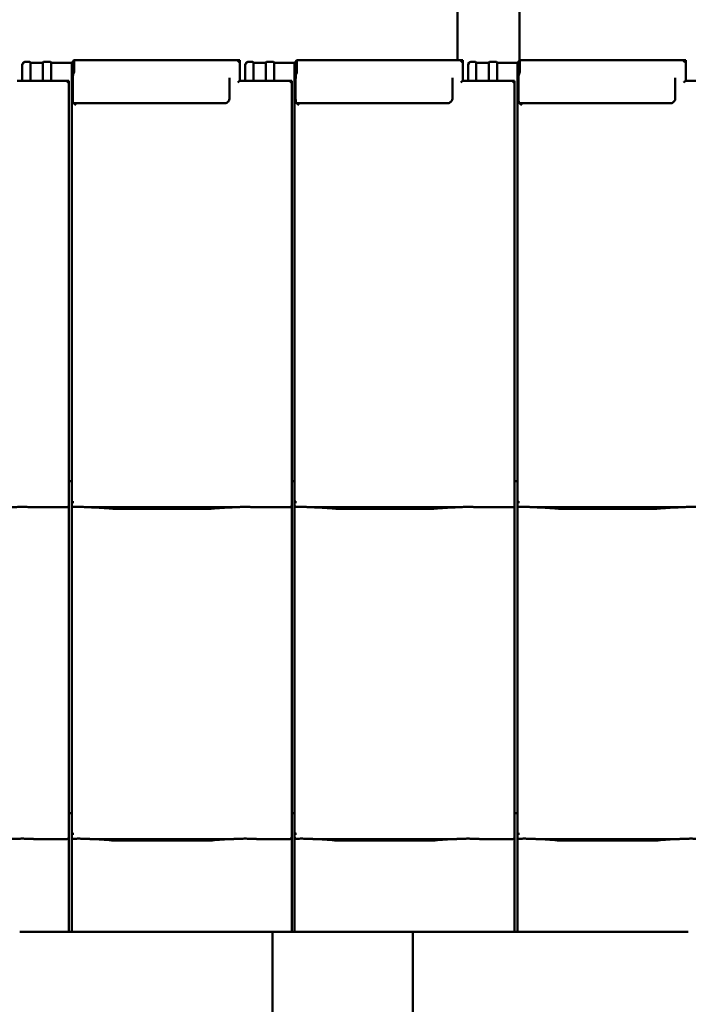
# Model space of a CAD drawing. Header units: millimetres. Extents: x 200 to 13555, y -185 to 8310.
# Tile 39 of 70: x 5327 to 5972, y 5674 to 6624. Entities that reach past the tile are written whole.
import ezdxf

# ---------------------------------------------------------------- set-up
doc = ezdxf.new("R2010")
doc.units = ezdxf.units.MM
doc.header["$LTSCALE"] = 10
doc.layers.add('Sichtbare Kanten(DIN)', color=7, linetype='Continuous', lineweight=50)

msp = doc.modelspace()

# ---------------------------------------------------------------- linework, layer by layer
at = {"layer": 'Sichtbare Kanten(DIN)'}
for p, q in [((5749.34, 6812.74), (5749.34, 6584.54)), ((5809.34, 6812.74), (5809.34, 6584.53)), ((5330.8, 6582.29), (5329.54, 6580.83)), ((5332.39, 6583.06), (5334.89, 6583.06)), ((5336.88, 6582.84), (5337.54, 6582.09)), ((5337.54, 6582.09), (5349.54, 6582.09)), ((5337.54, 6582.09), (5337.54, 6564.69)), ((5349.54, 6582.09), (5350.19, 6582.84)), ((5349.54, 6582.09), (5349.54, 6564.69)), ((5352.18, 6583.06), (5354.89, 6583.06)), ((5356.88, 6582.84), (5357.54, 6582.09)), ((5357.54, 6582.09), (5377.22, 6582.09)), ((5357.54, 6582.09), (5357.54, 6564.69)), ((5377.22, 6582.09), (5379.33, 6584.52)), ((5377.22, 6582.09), (5377.22, 6182.09)), ((5539.52, 6584.54), (5379.35, 6584.54)), ((5379.54, 6582.78), (5379.54, 6574.64)), ((5539.54, 6564.69), (5539.54, 6584.52)), ((5545.8, 6582.29), (5544.54, 6580.83)), ((5547.39, 6583.06), (5549.89, 6583.06)), ((5551.88, 6582.84), (5552.54, 6582.09)), ((5552.54, 6582.09), (5564.54, 6582.09)), ((5552.54, 6582.09), (5552.54, 6564.69)), ((5564.54, 6582.09), (5565.19, 6582.84)), ((5564.54, 6582.09), (5564.54, 6564.69)), ((5567.18, 6583.06), (5569.89, 6583.06)), ((5571.88, 6582.84), (5572.54, 6582.09)), ((5572.54, 6582.09), (5592.22, 6582.09)), ((5572.54, 6582.09), (5572.54, 6564.69)), ((5592.22, 6582.09), (5594.33, 6584.52)), ((5592.22, 6582.09), (5592.22, 6182.09)), ((5754.52, 6584.54), (5594.35, 6584.54)), ((5594.54, 6582.78), (5594.54, 6574.64)), ((5754.54, 6564.69), (5754.54, 6584.52)), ((5760.8, 6582.29), (5759.54, 6580.83)), ((5762.39, 6583.06), (5764.89, 6583.06)), ((5766.88, 6582.84), (5767.54, 6582.09)), ((5767.54, 6582.09), (5779.54, 6582.09)), ((5767.54, 6582.09), (5767.54, 6564.69)), ((5779.54, 6582.09), (5780.19, 6582.84)), ((5779.54, 6582.09), (5779.54, 6564.69)), ((5782.18, 6583.06), (5784.89, 6583.06)), ((5786.88, 6582.84), (5787.54, 6582.09)), ((5787.54, 6582.09), (5807.22, 6582.09)), ((5787.54, 6582.09), (5787.54, 6564.69)), ((5807.22, 6582.09), (5809.33, 6584.52)), ((5807.22, 6582.09), (5807.22, 6182.09)), ((5969.52, 6584.54), (5809.35, 6584.54)), ((5809.54, 6582.78), (5809.54, 6574.64)), ((5969.54, 6564.69), (5969.54, 6584.52)), ((5329.54, 6580.1), (5329.54, 6580.83)), ((5329.54, 6580.1), (5329.54, 6564.69)), ((5379.35, 6572.45), (5378.75, 6571.15)), ((5544.54, 6580.1), (5544.54, 6580.83)), ((5544.54, 6580.1), (5544.54, 6564.69)), ((5594.35, 6572.45), (5593.75, 6571.15)), ((5759.54, 6580.1), (5759.54, 6580.83)), ((5759.54, 6580.1), (5759.54, 6564.69)), ((5809.35, 6572.45), (5808.75, 6571.15)), ((5374.52, 6564.69), (5324.52, 6564.69)), ((5374.54, 6185.2), (5374.54, 6564.67)), ((5378.27, 6565.67), (5378.27, 6547.34)), ((5529.54, 6567.41), (5529.54, 6548.03)), ((5589.52, 6564.69), (5539.52, 6564.69)), ((5589.54, 6185.2), (5589.54, 6564.67)), ((5593.27, 6565.67), (5593.27, 6547.34)), ((5744.54, 6567.41), (5744.54, 6548.03)), ((5804.52, 6564.69), (5754.52, 6564.69)), ((5804.54, 6185.2), (5804.54, 6564.67)), ((5808.27, 6565.67), (5808.27, 6547.34)), ((5959.54, 6567.41), (5959.54, 6548.03)), ((6019.52, 6564.69), (5969.52, 6564.69)), ((5378.75, 6542.95), (5379.35, 6543.05)), ((5524.54, 6543.05), (5379.35, 6543.05)), ((5593.75, 6542.95), (5594.35, 6543.05)), ((5739.54, 6543.05), (5594.35, 6543.05)), ((5808.75, 6542.95), (5809.35, 6543.05)), ((5954.54, 6543.05), (5809.35, 6543.05)), ((5374.54, 6185.2), (5374.54, 6160.4)), ((5589.54, 6185.2), (5589.54, 6160.4)), ((5804.54, 6185.2), (5804.54, 6160.4)), ((5377.22, 6178.38), (5374.54, 6178.38)), ((5377.22, 6182.09), (5377.22, 6160.11)), ((5592.22, 6178.38), (5589.54, 6178.38)), ((5592.22, 6182.09), (5592.22, 6160.11)), ((5807.22, 6178.38), (5804.54, 6178.38)), ((5807.22, 6182.09), (5807.22, 6160.11)), ((5374.54, 6155.36), (5374.54, 6160.4)), ((5374.54, 5865.2), (5374.54, 6155.36)), ((5377.22, 6160.11), (5377.22, 6155.36)), ((5377.22, 6155.36), (5377.22, 5862.09)), ((5589.54, 6155.36), (5589.54, 6160.4)), ((5589.54, 5865.2), (5589.54, 6155.36)), ((5592.22, 6160.11), (5592.22, 6155.36)), ((5592.22, 6155.36), (5592.22, 5862.09)), ((5804.54, 6155.36), (5804.54, 6160.4)), ((5804.54, 5865.2), (5804.54, 6155.36)), ((5807.22, 6160.11), (5807.22, 6155.36)), ((5807.22, 6155.36), (5807.22, 5862.09)), ((5340.74, 6153.34), (5372.54, 6153.34)), ((5395.08, 6153.34), (5533.47, 6153.34)), ((5399.03, 6153.1), (5413.42, 6152.16)), ((5426.87, 6151.74), (5501.68, 6151.74)), ((5515.13, 6152.16), (5529.52, 6153.1)), ((5555.74, 6153.34), (5587.54, 6153.34)), ((5610.08, 6153.34), (5748.47, 6153.34)), ((5614.03, 6153.1), (5628.42, 6152.16)), ((5641.87, 6151.74), (5716.68, 6151.74)), ((5730.13, 6152.16), (5744.52, 6153.1)), ((5770.74, 6153.34), (5802.54, 6153.34)), ((5825.08, 6153.34), (5963.47, 6153.34)), ((5829.03, 6153.1), (5843.42, 6152.16)), ((5856.87, 6151.74), (5931.68, 6151.74)), ((5945.13, 6152.16), (5959.52, 6153.1)), ((5374.54, 5865.2), (5374.54, 5840.4)), ((5377.22, 5862.09), (5377.22, 5840.11)), ((5589.54, 5865.2), (5589.54, 5840.4)), ((5592.22, 5862.09), (5592.22, 5840.11)), ((5804.54, 5865.2), (5804.54, 5840.4)), ((5807.22, 5862.09), (5807.22, 5840.11)), ((5377.22, 5858.38), (5374.54, 5858.38)), ((5592.22, 5858.38), (5589.54, 5858.38)), ((5807.22, 5858.38), (5804.54, 5858.38)), ((5340.74, 5833.34), (5372.54, 5833.34)), ((5374.54, 5835.36), (5374.54, 5840.4)), ((5374.54, 5743.74), (5374.54, 5835.36)), ((5377.22, 5840.11), (5377.22, 5835.36)), ((5377.22, 5835.36), (5377.22, 5743.74)), ((5395.08, 5833.34), (5533.47, 5833.34)), ((5399.03, 5833.1), (5413.42, 5832.16)), ((5426.87, 5831.74), (5501.68, 5831.74)), ((5515.13, 5832.16), (5529.52, 5833.1)), ((5555.74, 5833.34), (5587.54, 5833.34)), ((5589.54, 5835.36), (5589.54, 5840.4)), ((5589.54, 5743.74), (5589.54, 5835.36)), ((5592.22, 5840.11), (5592.22, 5835.36)), ((5592.22, 5835.36), (5592.22, 5743.74)), ((5610.08, 5833.34), (5748.47, 5833.34)), ((5614.03, 5833.1), (5628.42, 5832.16)), ((5641.87, 5831.74), (5716.68, 5831.74)), ((5730.13, 5832.16), (5744.52, 5833.1)), ((5770.74, 5833.34), (5802.54, 5833.34)), ((5804.54, 5835.36), (5804.54, 5840.4)), ((5804.54, 5743.74), (5804.54, 5835.36)), ((5807.22, 5840.11), (5807.22, 5835.36)), ((5807.22, 5835.36), (5807.22, 5743.74)), ((5825.08, 5833.34), (5963.47, 5833.34)), ((5829.03, 5833.1), (5843.42, 5832.16)), ((5856.87, 5831.74), (5931.68, 5831.74)), ((5945.13, 5832.16), (5959.52, 5833.1)), ((5327.06, 5743.74), (5372.54, 5743.74)), ((5372.54, 5743.74), (5374.54, 5743.74)), ((5374.54, 5743.74), (5377.22, 5743.74)), ((5377.22, 5743.74), (5379.35, 5743.74)), ((5379.35, 5743.74), (5381.34, 5743.74)), ((5381.34, 5743.74), (5389.01, 5743.74)), ((5389.01, 5743.74), (5393.77, 5743.74)), ((5393.77, 5743.74), (5413.37, 5743.74)), ((5440.33, 5743.74), (5490.74, 5743.74)), ((5517.7, 5743.74), (5537.31, 5743.74)), ((5537.31, 5743.74), (5542.06, 5743.74)), ((5542.06, 5743.74), (5587.54, 5743.74)), ((5570.84, 5743.74), (5570.84, 5641.91)), ((5587.54, 5743.74), (5589.54, 5743.74)), ((5589.54, 5743.74), (5592.22, 5743.74)), ((5592.22, 5743.74), (5594.35, 5743.74)), ((5594.35, 5743.74), (5596.34, 5743.74)), ((5596.34, 5743.74), (5604.01, 5743.74)), ((5604.01, 5743.74), (5608.77, 5743.74)), ((5608.77, 5743.74), (5628.37, 5743.74)), ((5655.33, 5743.74), (5705.74, 5743.74)), ((5706.24, 5641.91), (5706.24, 5743.74)), ((5732.7, 5743.74), (5752.31, 5743.74)), ((5752.31, 5743.74), (5757.06, 5743.74)), ((5757.06, 5743.74), (5802.54, 5743.74)), ((5802.54, 5743.74), (5804.54, 5743.74)), ((5804.54, 5743.74), (5807.22, 5743.74)), ((5807.22, 5743.74), (5809.35, 5743.74)), ((5809.35, 5743.74), (5811.34, 5743.74)), ((5811.34, 5743.74), (5819.01, 5743.74)), ((5819.01, 5743.74), (5823.77, 5743.74)), ((5823.77, 5743.74), (5843.37, 5743.74)), ((5870.33, 5743.74), (5920.74, 5743.74)), ((5947.7, 5743.74), (5967.31, 5743.74)), ((5967.31, 5743.74), (5972.06, 5743.74))]:
    msp.add_line(p, q, dxfattribs=at)
for centre, major_axis, ratio, start_param, end_param in [((5332.18, 6580.83), (0.79, 2.12), 0.866961, 0.404989, 1.871065), ((5332.39, 6581.08), (-2.01, 0), 0.987109, 4.712389, 4.817109), ((5334.89, 6582.82), (2, 0), 0.121869, 0.10472, 1.570796), ((5352.18, 6582.82), (-2, 0), 0.121869, 4.712389, 6.178466), ((5354.89, 6582.82), (2, 0), 0.121869, 0.10472, 1.570796), ((5379.33, 6582.54), (-0.03, -2), 0.104304, 1.69432, 3.265116), ((5537.54, 6582.54), (2, 2), 0.061163, 6.222099, 7.792895), ((5547.18, 6580.83), (0.79, 2.12), 0.866961, 0.404989, 1.871065), ((5547.39, 6581.08), (-2.01, 0), 0.987109, 4.712389, 4.817109), ((5549.89, 6582.82), (2, 0), 0.121869, 0.10472, 1.570796), ((5567.18, 6582.82), (-2, 0), 0.121869, 4.712389, 6.178466), ((5569.89, 6582.82), (2, 0), 0.121869, 0.10472, 1.570796), ((5594.33, 6582.54), (-0.03, -2), 0.104304, 1.69432, 3.265116), ((5752.54, 6582.54), (2, 2), 0.061163, 6.222099, 7.792895), ((5762.18, 6580.83), (0.79, 2.12), 0.866961, 0.404989, 1.871065), ((5762.39, 6581.08), (-2.01, 0), 0.987109, 4.712389, 4.817109), ((5764.89, 6582.82), (2, 0), 0.121869, 0.10472, 1.570796), ((5782.18, 6582.82), (-2, 0), 0.121869, 4.712389, 6.178466), ((5784.89, 6582.82), (2, 0), 0.121869, 0.10472, 1.570796), ((5809.33, 6582.54), (-0.03, -2), 0.104304, 1.69432, 3.265116), ((5967.54, 6582.54), (2, 2), 0.061163, 6.222099, 7.792895), ((5379.33, 6574.4), (-0.03, -2), 0.104304, 0.228243, 1.69432), ((5594.33, 6574.4), (-0.03, -2), 0.104304, 0.228243, 1.69432), ((5809.33, 6574.4), (-0.03, -2), 0.104304, 0.228243, 1.69432), ((5372.54, 6562.69), (2, 2), 0.061163, 6.222099, 7.792895), ((5378.8, 6566.28), (-0.06, -5), 0.104304, 3.369836, 4.835913), ((5537.54, 6562.69), (-2, -2), 0.061163, 3.202679, 4.651302), ((5587.54, 6562.69), (2, 2), 0.061163, 6.222099, 7.792895), ((5593.8, 6566.28), (-0.06, -5), 0.104304, 3.369836, 4.835913), ((5752.54, 6562.69), (-2, -2), 0.061163, 3.202679, 4.651302), ((5802.54, 6562.69), (2, 2), 0.061163, 6.222099, 7.792895), ((5808.8, 6566.28), (-0.06, -5), 0.104304, 3.369836, 4.835913), ((5967.54, 6562.69), (-2, -2), 0.061163, 3.202679, 4.651302), ((5378.8, 6547.95), (-0.06, -5), 0.104304, 4.835913, 6.301989), ((5593.8, 6547.95), (-0.06, -5), 0.104304, 4.835913, 6.301989), ((5808.8, 6547.95), (-0.06, -5), 0.104304, 4.835913, 6.301989), ((5381.34, 6541.05), (-2, 2), 0.061163, 4.773475, 6.239552), ((5596.34, 6541.05), (-2, 2), 0.061163, 4.773475, 6.239552), ((5811.34, 6541.05), (-2, 2), 0.061163, 4.773475, 6.239552), ((5372.54, 6155.36), (0, -2.02), 0.992203, 0, 1.570796), ((5379.22, 6165.76), (-1.9, -5.99), 0.101889, 5.972814, 5.990966), ((5379.22, 6160.08), (1.97, -0.34), 0.953832, 3.32216, 4.874804), ((5379.22, 6155.36), (0, -2.02), 0.992203, 4.712389, 5.523328), ((5587.54, 6155.36), (0, -2.02), 0.992203, 0, 1.570796), ((5594.22, 6165.76), (-1.9, -5.99), 0.101889, 5.972814, 5.990966), ((5594.22, 6160.08), (1.97, -0.34), 0.953832, 3.32216, 4.874804), ((5594.22, 6155.36), (0, -2.02), 0.992203, 4.712389, 5.523328), ((5802.54, 6155.36), (0, -2.02), 0.992203, 0, 1.570796), ((5809.22, 6165.76), (-1.9, -5.99), 0.101889, 5.972814, 5.990966), ((5809.22, 6160.08), (1.97, -0.34), 0.953832, 3.32216, 4.874804), ((5809.22, 6155.36), (0, -2.02), 0.992203, 4.712389, 5.523328), ((5372.54, 5835.36), (0, -2.02), 0.992203, 0, 1.570796), ((5379.22, 5845.76), (-1.9, -5.99), 0.101889, 5.972814, 5.990966), ((5379.22, 5840.08), (1.97, -0.34), 0.953832, 3.32216, 4.874804), ((5379.22, 5835.36), (0, -2.02), 0.992203, 4.712389, 5.523328), ((5587.54, 5835.36), (0, -2.02), 0.992203, 0, 1.570796), ((5594.22, 5845.76), (-1.9, -5.99), 0.101889, 5.972814, 5.990966), ((5594.22, 5840.08), (1.97, -0.34), 0.953832, 3.32216, 4.874804), ((5594.22, 5835.36), (0, -2.02), 0.992203, 4.712389, 5.523328), ((5802.54, 5835.36), (0, -2.02), 0.992203, 0, 1.570796), ((5809.22, 5845.76), (-1.9, -5.99), 0.101889, 5.972814, 5.990966), ((5809.22, 5840.08), (1.97, -0.34), 0.953832, 3.32216, 4.874804), ((5809.22, 5835.36), (0, -2.02), 0.992203, 4.712389, 5.523328)]:
    msp.add_ellipse(centre, major_axis=major_axis, ratio=ratio, start_param=start_param, end_param=end_param, dxfattribs=at)
for points, knots in [([(5529.54, 6548.03), (5529.54, 6547.51), (5529.45, 6546.99), (5529.13, 6546), (5528.89, 6545.53), (5528.27, 6544.68), (5527.9, 6544.31), (5527.05, 6543.69), (5526.58, 6543.45), (5525.58, 6543.13), (5525.06, 6543.05), (5524.54, 6543.05)], [-1.570796, -1.570796, -1.570796, -1.570796, -1.256637, -1.256637, -0.942478, -0.942478, -0.628319, -0.628319, -0.314159, -0.314159, 0, 0, 0, 0]), ([(5744.54, 6548.03), (5744.54, 6547.51), (5744.45, 6546.99), (5744.13, 6546), (5743.89, 6545.53), (5743.27, 6544.68), (5742.9, 6544.31), (5742.05, 6543.69), (5741.58, 6543.45), (5740.58, 6543.13), (5740.06, 6543.05), (5739.54, 6543.05)], [-1.570796, -1.570796, -1.570796, -1.570796, -1.256637, -1.256637, -0.942478, -0.942478, -0.628319, -0.628319, -0.314159, -0.314159, 0, 0, 0, 0]), ([(5959.54, 6548.03), (5959.54, 6547.51), (5959.45, 6546.99), (5959.13, 6546), (5958.89, 6545.53), (5958.27, 6544.68), (5957.9, 6544.31), (5957.05, 6543.69), (5956.58, 6543.45), (5955.58, 6543.13), (5955.06, 6543.05), (5954.54, 6543.05)], [-1.570796, -1.570796, -1.570796, -1.570796, -1.256637, -1.256637, -0.942478, -0.942478, -0.628319, -0.628319, -0.314159, -0.314159, 0, 0, 0, 0]), ([(5340.74, 6153.34), (5340.38, 6153.34), (5339.99, 6153.36), (5339.21, 6153.39), (5338.82, 6153.41), (5337.08, 6153.49), (5335.57, 6153.56), (5332.53, 6153.65), (5331, 6153.68), (5328.21, 6153.68), (5326.68, 6153.65), (5323.64, 6153.56), (5322.13, 6153.49), (5320.4, 6153.41), (5320, 6153.39), (5319.22, 6153.36), (5318.83, 6153.34), (5318.47, 6153.34)], [1.226544, 1.226544, 1.226544, 1.226544, 1.334775, 1.334775, 1.443007, 1.443007, 1.860908, 1.860908, 2.278809, 2.278809, 2.69671, 2.69671, 3.11461, 3.11461, 3.222842, 3.222842, 3.331074, 3.331074, 3.331074, 3.331074]), ([(5339.98, 6153.36), (5339.96, 6153.36), (5339.94, 6153.36), (5339.9, 6153.36), (5339.89, 6153.36), (5339.85, 6153.36), (5339.83, 6153.36), (5339.8, 6153.36), (5339.78, 6153.37), (5339.74, 6153.37), (5339.72, 6153.37), (5339.7, 6153.37)], [4.37952398, 4.37952398, 4.37952398, 4.37952398, 4.381345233, 4.381345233, 4.383166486, 4.383166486, 4.384987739, 4.384987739, 4.386808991, 4.386808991, 4.388630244, 4.388630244, 4.388630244, 4.388630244]), ([(5377.85, 6153.89), (5377.98, 6153.81), (5378.12, 6153.75), (5378.43, 6153.65), (5378.61, 6153.62), (5378.86, 6153.6), (5378.93, 6153.6), (5379.05, 6153.6), (5379.1, 6153.6), (5379.17, 6153.6), (5379.2, 6153.6), (5379.22, 6153.6)], [-0.5371849, -0.5371849, -0.5371849, -0.5371849, -0.4701715, -0.4701715, -0.3994312, -0.3994312, -0.370279, -0.370279, -0.3542794, -0.3542794, -0.3446725, -0.3446725, -0.3446725, -0.3446725]), ([(5395.08, 6153.34), (5394.72, 6153.34), (5394.33, 6153.36), (5393.55, 6153.39), (5393.15, 6153.41), (5391.42, 6153.49), (5389.91, 6153.56), (5386.87, 6153.65), (5385.34, 6153.68), (5383.94, 6153.68), (5382.55, 6153.68), (5381.02, 6153.65), (5379.41, 6153.61), (5379.32, 6153.6), (5379.22, 6153.6)], [-1.052265, -1.052265, -1.052265, -1.052265, -0.944033, -0.944033, -0.835802, -0.835802, -0.417901, -0.417901, 0, 0, 0, 0.417901, 0.417901, 0.44326, 0.44326, 0.44326, 0.44326]), ([(5394.04, 6153.37), (5394.39, 6153.35), (5394.73, 6153.34), (5395.41, 6153.31), (5395.75, 6153.29), (5396.42, 6153.26), (5396.75, 6153.24), (5397.41, 6153.2), (5397.74, 6153.18), (5398.39, 6153.15), (5398.71, 6153.13), (5399.03, 6153.1)], [1.8945551, 1.8945551, 1.8945551, 1.8945551, 1.9289476, 1.9289476, 1.9633401, 1.9633401, 1.9977326, 1.9977326, 2.0321251, 2.0321251, 2.0665177, 2.0665177, 2.0665177, 2.0665177]), ([(5426.87, 6151.74), (5425.93, 6151.74), (5425, 6151.75), (5423.14, 6151.77), (5422.22, 6151.79), (5420.39, 6151.83), (5419.48, 6151.86), (5417.69, 6151.93), (5416.81, 6151.96), (5415.09, 6152.05), (5414.24, 6152.1), (5413.42, 6152.16)], [4.712389, 4.712389, 4.712389, 4.712389, 4.8115332, 4.8115332, 4.9106775, 4.9106775, 5.0098218, 5.0098218, 5.108966, 5.108966, 5.2081103, 5.2081103, 5.2081103, 5.2081103]), ([(5515.13, 6152.16), (5514.31, 6152.1), (5513.46, 6152.05), (5511.74, 6151.96), (5510.86, 6151.93), (5509.07, 6151.86), (5508.16, 6151.83), (5506.33, 6151.79), (5505.41, 6151.77), (5503.55, 6151.75), (5502.62, 6151.74), (5501.68, 6151.74)], [4.2166677, 4.2166677, 4.2166677, 4.2166677, 4.3158119, 4.3158119, 4.4149562, 4.4149562, 4.5141004, 4.5141004, 4.6132447, 4.6132447, 4.712389, 4.712389, 4.712389, 4.712389]), ([(5534.51, 6153.37), (5534.16, 6153.35), (5533.82, 6153.34), (5533.14, 6153.31), (5532.8, 6153.29), (5532.13, 6153.26), (5531.8, 6153.24), (5531.14, 6153.2), (5530.81, 6153.18), (5530.16, 6153.15), (5529.83, 6153.13), (5529.52, 6153.1)], [5.0361477, 5.0361477, 5.0361477, 5.0361477, 5.0705402, 5.0705402, 5.1049328, 5.1049328, 5.1393253, 5.1393253, 5.1737178, 5.1737178, 5.2081103, 5.2081103, 5.2081103, 5.2081103]), ([(5555.74, 6153.34), (5555.38, 6153.34), (5554.99, 6153.36), (5554.21, 6153.39), (5553.82, 6153.41), (5552.08, 6153.49), (5550.57, 6153.56), (5547.53, 6153.65), (5546, 6153.68), (5543.21, 6153.68), (5541.68, 6153.65), (5538.64, 6153.56), (5537.13, 6153.49), (5535.4, 6153.41), (5535, 6153.39), (5534.22, 6153.36), (5533.83, 6153.34), (5533.47, 6153.34)], [1.226544, 1.226544, 1.226544, 1.226544, 1.334775, 1.334775, 1.443007, 1.443007, 1.860908, 1.860908, 2.278809, 2.278809, 2.69671, 2.69671, 3.11461, 3.11461, 3.222842, 3.222842, 3.331074, 3.331074, 3.331074, 3.331074]), ([(5554.98, 6153.36), (5554.96, 6153.36), (5554.94, 6153.36), (5554.9, 6153.36), (5554.89, 6153.36), (5554.85, 6153.36), (5554.83, 6153.36), (5554.8, 6153.36), (5554.78, 6153.37), (5554.74, 6153.37), (5554.72, 6153.37), (5554.7, 6153.37)], [4.37952398, 4.37952398, 4.37952398, 4.37952398, 4.381345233, 4.381345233, 4.383166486, 4.383166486, 4.384987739, 4.384987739, 4.386808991, 4.386808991, 4.388630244, 4.388630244, 4.388630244, 4.388630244]), ([(5592.85, 6153.89), (5592.98, 6153.81), (5593.12, 6153.75), (5593.43, 6153.65), (5593.61, 6153.62), (5593.86, 6153.6), (5593.93, 6153.6), (5594.05, 6153.6), (5594.1, 6153.6), (5594.17, 6153.6), (5594.2, 6153.6), (5594.22, 6153.6)], [-0.5371849, -0.5371849, -0.5371849, -0.5371849, -0.4701715, -0.4701715, -0.3994312, -0.3994312, -0.370279, -0.370279, -0.3542794, -0.3542794, -0.3446725, -0.3446725, -0.3446725, -0.3446725]), ([(5610.08, 6153.34), (5609.72, 6153.34), (5609.33, 6153.36), (5608.55, 6153.39), (5608.15, 6153.41), (5606.42, 6153.49), (5604.91, 6153.56), (5601.87, 6153.65), (5600.34, 6153.68), (5598.94, 6153.68), (5597.55, 6153.68), (5596.02, 6153.65), (5594.41, 6153.61), (5594.32, 6153.6), (5594.22, 6153.6)], [-1.052265, -1.052265, -1.052265, -1.052265, -0.944033, -0.944033, -0.835802, -0.835802, -0.417901, -0.417901, 0, 0, 0, 0.417901, 0.417901, 0.44326, 0.44326, 0.44326, 0.44326]), ([(5609.04, 6153.37), (5609.39, 6153.35), (5609.73, 6153.34), (5610.41, 6153.31), (5610.75, 6153.29), (5611.42, 6153.26), (5611.75, 6153.24), (5612.41, 6153.2), (5612.74, 6153.18), (5613.39, 6153.15), (5613.71, 6153.13), (5614.03, 6153.1)], [1.8945551, 1.8945551, 1.8945551, 1.8945551, 1.9289476, 1.9289476, 1.9633401, 1.9633401, 1.9977326, 1.9977326, 2.0321251, 2.0321251, 2.0665177, 2.0665177, 2.0665177, 2.0665177]), ([(5641.87, 6151.74), (5640.93, 6151.74), (5640, 6151.75), (5638.14, 6151.77), (5637.22, 6151.79), (5635.39, 6151.83), (5634.48, 6151.86), (5632.69, 6151.93), (5631.81, 6151.96), (5630.09, 6152.05), (5629.24, 6152.1), (5628.42, 6152.16)], [4.712389, 4.712389, 4.712389, 4.712389, 4.8115332, 4.8115332, 4.9106775, 4.9106775, 5.0098218, 5.0098218, 5.108966, 5.108966, 5.2081103, 5.2081103, 5.2081103, 5.2081103]), ([(5730.13, 6152.16), (5729.31, 6152.1), (5728.46, 6152.05), (5726.74, 6151.96), (5725.86, 6151.93), (5724.07, 6151.86), (5723.16, 6151.83), (5721.33, 6151.79), (5720.41, 6151.77), (5718.55, 6151.75), (5717.62, 6151.74), (5716.68, 6151.74)], [4.2166677, 4.2166677, 4.2166677, 4.2166677, 4.3158119, 4.3158119, 4.4149562, 4.4149562, 4.5141004, 4.5141004, 4.6132447, 4.6132447, 4.712389, 4.712389, 4.712389, 4.712389]), ([(5749.51, 6153.37), (5749.16, 6153.35), (5748.82, 6153.34), (5748.14, 6153.31), (5747.8, 6153.29), (5747.13, 6153.26), (5746.8, 6153.24), (5746.14, 6153.2), (5745.81, 6153.18), (5745.16, 6153.15), (5744.83, 6153.13), (5744.52, 6153.1)], [5.0361477, 5.0361477, 5.0361477, 5.0361477, 5.0705402, 5.0705402, 5.1049328, 5.1049328, 5.1393253, 5.1393253, 5.1737178, 5.1737178, 5.2081103, 5.2081103, 5.2081103, 5.2081103]), ([(5770.74, 6153.34), (5770.38, 6153.34), (5769.99, 6153.36), (5769.21, 6153.39), (5768.82, 6153.41), (5767.08, 6153.49), (5765.57, 6153.56), (5762.53, 6153.65), (5761, 6153.68), (5758.21, 6153.68), (5756.68, 6153.65), (5753.64, 6153.56), (5752.13, 6153.49), (5750.4, 6153.41), (5750, 6153.39), (5749.22, 6153.36), (5748.83, 6153.34), (5748.47, 6153.34)], [1.226544, 1.226544, 1.226544, 1.226544, 1.334775, 1.334775, 1.443007, 1.443007, 1.860908, 1.860908, 2.278809, 2.278809, 2.69671, 2.69671, 3.11461, 3.11461, 3.222842, 3.222842, 3.331074, 3.331074, 3.331074, 3.331074]), ([(5769.98, 6153.36), (5769.96, 6153.36), (5769.94, 6153.36), (5769.9, 6153.36), (5769.89, 6153.36), (5769.85, 6153.36), (5769.83, 6153.36), (5769.8, 6153.36), (5769.78, 6153.37), (5769.74, 6153.37), (5769.72, 6153.37), (5769.7, 6153.37)], [4.37952398, 4.37952398, 4.37952398, 4.37952398, 4.381345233, 4.381345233, 4.383166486, 4.383166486, 4.384987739, 4.384987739, 4.386808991, 4.386808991, 4.388630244, 4.388630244, 4.388630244, 4.388630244]), ([(5807.85, 6153.89), (5807.98, 6153.81), (5808.12, 6153.75), (5808.43, 6153.65), (5808.61, 6153.62), (5808.86, 6153.6), (5808.93, 6153.6), (5809.05, 6153.6), (5809.1, 6153.6), (5809.17, 6153.6), (5809.2, 6153.6), (5809.22, 6153.6)], [-0.5371849, -0.5371849, -0.5371849, -0.5371849, -0.4701715, -0.4701715, -0.3994312, -0.3994312, -0.370279, -0.370279, -0.3542794, -0.3542794, -0.3446725, -0.3446725, -0.3446725, -0.3446725]), ([(5825.08, 6153.34), (5824.72, 6153.34), (5824.33, 6153.36), (5823.55, 6153.39), (5823.15, 6153.41), (5821.42, 6153.49), (5819.91, 6153.56), (5816.87, 6153.65), (5815.34, 6153.68), (5813.94, 6153.68), (5812.55, 6153.68), (5811.02, 6153.65), (5809.41, 6153.61), (5809.32, 6153.6), (5809.22, 6153.6)], [-1.052265, -1.052265, -1.052265, -1.052265, -0.944033, -0.944033, -0.835802, -0.835802, -0.417901, -0.417901, 0, 0, 0, 0.417901, 0.417901, 0.44326, 0.44326, 0.44326, 0.44326]), ([(5824.04, 6153.37), (5824.39, 6153.35), (5824.73, 6153.34), (5825.41, 6153.31), (5825.75, 6153.29), (5826.42, 6153.26), (5826.75, 6153.24), (5827.41, 6153.2), (5827.74, 6153.18), (5828.39, 6153.15), (5828.71, 6153.13), (5829.03, 6153.1)], [1.8945551, 1.8945551, 1.8945551, 1.8945551, 1.9289476, 1.9289476, 1.9633401, 1.9633401, 1.9977326, 1.9977326, 2.0321251, 2.0321251, 2.0665177, 2.0665177, 2.0665177, 2.0665177]), ([(5856.87, 6151.74), (5855.93, 6151.74), (5855, 6151.75), (5853.14, 6151.77), (5852.22, 6151.79), (5850.39, 6151.83), (5849.48, 6151.86), (5847.69, 6151.93), (5846.81, 6151.96), (5845.09, 6152.05), (5844.24, 6152.1), (5843.42, 6152.16)], [4.712389, 4.712389, 4.712389, 4.712389, 4.8115332, 4.8115332, 4.9106775, 4.9106775, 5.0098218, 5.0098218, 5.108966, 5.108966, 5.2081103, 5.2081103, 5.2081103, 5.2081103]), ([(5945.13, 6152.16), (5944.31, 6152.1), (5943.46, 6152.05), (5941.74, 6151.96), (5940.86, 6151.93), (5939.07, 6151.86), (5938.16, 6151.83), (5936.33, 6151.79), (5935.41, 6151.77), (5933.55, 6151.75), (5932.62, 6151.74), (5931.68, 6151.74)], [4.2166677, 4.2166677, 4.2166677, 4.2166677, 4.3158119, 4.3158119, 4.4149562, 4.4149562, 4.5141004, 4.5141004, 4.6132447, 4.6132447, 4.712389, 4.712389, 4.712389, 4.712389]), ([(5964.51, 6153.37), (5964.16, 6153.35), (5963.82, 6153.34), (5963.14, 6153.31), (5962.8, 6153.29), (5962.13, 6153.26), (5961.8, 6153.24), (5961.14, 6153.2), (5960.81, 6153.18), (5960.16, 6153.15), (5959.83, 6153.13), (5959.52, 6153.1)], [5.0361477, 5.0361477, 5.0361477, 5.0361477, 5.0705402, 5.0705402, 5.1049328, 5.1049328, 5.1393253, 5.1393253, 5.1737178, 5.1737178, 5.2081103, 5.2081103, 5.2081103, 5.2081103]), ([(5985.74, 6153.34), (5985.38, 6153.34), (5984.99, 6153.36), (5984.21, 6153.39), (5983.82, 6153.41), (5982.08, 6153.49), (5980.57, 6153.56), (5977.53, 6153.65), (5976, 6153.68), (5973.21, 6153.68), (5971.68, 6153.65), (5968.64, 6153.56), (5967.13, 6153.49), (5965.4, 6153.41), (5965, 6153.39), (5964.22, 6153.36), (5963.83, 6153.34), (5963.47, 6153.34)], [1.226544, 1.226544, 1.226544, 1.226544, 1.334775, 1.334775, 1.443007, 1.443007, 1.860908, 1.860908, 2.278809, 2.278809, 2.69671, 2.69671, 3.11461, 3.11461, 3.222842, 3.222842, 3.331074, 3.331074, 3.331074, 3.331074]), ([(5340.74, 5833.34), (5340.38, 5833.34), (5339.99, 5833.36), (5339.21, 5833.39), (5338.82, 5833.41), (5337.08, 5833.49), (5335.57, 5833.56), (5332.53, 5833.65), (5331, 5833.68), (5328.21, 5833.68), (5326.68, 5833.65), (5323.64, 5833.56), (5322.13, 5833.49), (5320.4, 5833.41), (5320, 5833.39), (5319.22, 5833.36), (5318.83, 5833.34), (5318.47, 5833.34)], [1.226544, 1.226544, 1.226544, 1.226544, 1.334775, 1.334775, 1.443007, 1.443007, 1.860908, 1.860908, 2.278809, 2.278809, 2.69671, 2.69671, 3.11461, 3.11461, 3.222842, 3.222842, 3.331074, 3.331074, 3.331074, 3.331074]), ([(5339.98, 5833.36), (5339.96, 5833.36), (5339.94, 5833.36), (5339.9, 5833.36), (5339.89, 5833.36), (5339.85, 5833.36), (5339.83, 5833.36), (5339.8, 5833.36), (5339.78, 5833.37), (5339.74, 5833.37), (5339.72, 5833.37), (5339.7, 5833.37)], [4.37952398, 4.37952398, 4.37952398, 4.37952398, 4.381345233, 4.381345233, 4.383166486, 4.383166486, 4.384987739, 4.384987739, 4.386808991, 4.386808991, 4.388630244, 4.388630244, 4.388630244, 4.388630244]), ([(5377.85, 5833.89), (5377.98, 5833.81), (5378.12, 5833.75), (5378.43, 5833.65), (5378.61, 5833.62), (5378.86, 5833.6), (5378.93, 5833.6), (5379.05, 5833.6), (5379.1, 5833.6), (5379.17, 5833.6), (5379.2, 5833.6), (5379.22, 5833.6)], [-0.5371849, -0.5371849, -0.5371849, -0.5371849, -0.4701715, -0.4701715, -0.3994312, -0.3994312, -0.370279, -0.370279, -0.3542794, -0.3542794, -0.3446725, -0.3446725, -0.3446725, -0.3446725]), ([(5395.08, 5833.34), (5394.72, 5833.34), (5394.33, 5833.36), (5393.55, 5833.39), (5393.15, 5833.41), (5391.42, 5833.49), (5389.91, 5833.56), (5386.87, 5833.65), (5385.34, 5833.68), (5383.94, 5833.68), (5382.55, 5833.68), (5381.02, 5833.65), (5379.41, 5833.61), (5379.32, 5833.6), (5379.22, 5833.6)], [-1.052265, -1.052265, -1.052265, -1.052265, -0.944033, -0.944033, -0.835802, -0.835802, -0.417901, -0.417901, 0, 0, 0, 0.417901, 0.417901, 0.44326, 0.44326, 0.44326, 0.44326]), ([(5394.04, 5833.37), (5394.39, 5833.35), (5394.73, 5833.34), (5395.41, 5833.31), (5395.75, 5833.29), (5396.42, 5833.26), (5396.75, 5833.24), (5397.41, 5833.2), (5397.74, 5833.18), (5398.39, 5833.15), (5398.71, 5833.13), (5399.03, 5833.1)], [1.8945551, 1.8945551, 1.8945551, 1.8945551, 1.9289476, 1.9289476, 1.9633401, 1.9633401, 1.9977326, 1.9977326, 2.0321251, 2.0321251, 2.0665177, 2.0665177, 2.0665177, 2.0665177]), ([(5426.87, 5831.74), (5425.93, 5831.74), (5425, 5831.75), (5423.14, 5831.77), (5422.22, 5831.79), (5420.39, 5831.83), (5419.48, 5831.86), (5417.69, 5831.93), (5416.81, 5831.96), (5415.09, 5832.05), (5414.24, 5832.1), (5413.42, 5832.16)], [4.712389, 4.712389, 4.712389, 4.712389, 4.8115332, 4.8115332, 4.9106775, 4.9106775, 5.0098218, 5.0098218, 5.108966, 5.108966, 5.2081103, 5.2081103, 5.2081103, 5.2081103]), ([(5515.13, 5832.16), (5514.31, 5832.1), (5513.46, 5832.05), (5511.74, 5831.96), (5510.86, 5831.93), (5509.07, 5831.86), (5508.16, 5831.83), (5506.33, 5831.79), (5505.41, 5831.77), (5503.55, 5831.75), (5502.62, 5831.74), (5501.68, 5831.74)], [4.2166677, 4.2166677, 4.2166677, 4.2166677, 4.3158119, 4.3158119, 4.4149562, 4.4149562, 4.5141004, 4.5141004, 4.6132447, 4.6132447, 4.712389, 4.712389, 4.712389, 4.712389]), ([(5534.51, 5833.37), (5534.16, 5833.35), (5533.82, 5833.34), (5533.14, 5833.31), (5532.8, 5833.29), (5532.13, 5833.26), (5531.8, 5833.24), (5531.14, 5833.2), (5530.81, 5833.18), (5530.16, 5833.15), (5529.83, 5833.13), (5529.52, 5833.1)], [5.0361477, 5.0361477, 5.0361477, 5.0361477, 5.0705402, 5.0705402, 5.1049328, 5.1049328, 5.1393253, 5.1393253, 5.1737178, 5.1737178, 5.2081103, 5.2081103, 5.2081103, 5.2081103]), ([(5555.74, 5833.34), (5555.38, 5833.34), (5554.99, 5833.36), (5554.21, 5833.39), (5553.82, 5833.41), (5552.08, 5833.49), (5550.57, 5833.56), (5547.53, 5833.65), (5546, 5833.68), (5543.21, 5833.68), (5541.68, 5833.65), (5538.64, 5833.56), (5537.13, 5833.49), (5535.4, 5833.41), (5535, 5833.39), (5534.22, 5833.36), (5533.83, 5833.34), (5533.47, 5833.34)], [1.226544, 1.226544, 1.226544, 1.226544, 1.334775, 1.334775, 1.443007, 1.443007, 1.860908, 1.860908, 2.278809, 2.278809, 2.69671, 2.69671, 3.11461, 3.11461, 3.222842, 3.222842, 3.331074, 3.331074, 3.331074, 3.331074]), ([(5554.98, 5833.36), (5554.96, 5833.36), (5554.94, 5833.36), (5554.9, 5833.36), (5554.89, 5833.36), (5554.85, 5833.36), (5554.83, 5833.36), (5554.8, 5833.36), (5554.78, 5833.37), (5554.74, 5833.37), (5554.72, 5833.37), (5554.7, 5833.37)], [4.37952398, 4.37952398, 4.37952398, 4.37952398, 4.381345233, 4.381345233, 4.383166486, 4.383166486, 4.384987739, 4.384987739, 4.386808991, 4.386808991, 4.388630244, 4.388630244, 4.388630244, 4.388630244]), ([(5592.85, 5833.89), (5592.98, 5833.81), (5593.12, 5833.75), (5593.43, 5833.65), (5593.61, 5833.62), (5593.86, 5833.6), (5593.93, 5833.6), (5594.05, 5833.6), (5594.1, 5833.6), (5594.17, 5833.6), (5594.2, 5833.6), (5594.22, 5833.6)], [-0.5371849, -0.5371849, -0.5371849, -0.5371849, -0.4701715, -0.4701715, -0.3994312, -0.3994312, -0.370279, -0.370279, -0.3542794, -0.3542794, -0.3446725, -0.3446725, -0.3446725, -0.3446725]), ([(5610.08, 5833.34), (5609.72, 5833.34), (5609.33, 5833.36), (5608.55, 5833.39), (5608.15, 5833.41), (5606.42, 5833.49), (5604.91, 5833.56), (5601.87, 5833.65), (5600.34, 5833.68), (5598.94, 5833.68), (5597.55, 5833.68), (5596.02, 5833.65), (5594.41, 5833.61), (5594.32, 5833.6), (5594.22, 5833.6)], [-1.052265, -1.052265, -1.052265, -1.052265, -0.944033, -0.944033, -0.835802, -0.835802, -0.417901, -0.417901, 0, 0, 0, 0.417901, 0.417901, 0.44326, 0.44326, 0.44326, 0.44326]), ([(5609.04, 5833.37), (5609.39, 5833.35), (5609.73, 5833.34), (5610.41, 5833.31), (5610.75, 5833.29), (5611.42, 5833.26), (5611.75, 5833.24), (5612.41, 5833.2), (5612.74, 5833.18), (5613.39, 5833.15), (5613.71, 5833.13), (5614.03, 5833.1)], [1.8945551, 1.8945551, 1.8945551, 1.8945551, 1.9289476, 1.9289476, 1.9633401, 1.9633401, 1.9977326, 1.9977326, 2.0321251, 2.0321251, 2.0665177, 2.0665177, 2.0665177, 2.0665177]), ([(5641.87, 5831.74), (5640.93, 5831.74), (5640, 5831.75), (5638.14, 5831.77), (5637.22, 5831.79), (5635.39, 5831.83), (5634.48, 5831.86), (5632.69, 5831.93), (5631.81, 5831.96), (5630.09, 5832.05), (5629.24, 5832.1), (5628.42, 5832.16)], [4.712389, 4.712389, 4.712389, 4.712389, 4.8115332, 4.8115332, 4.9106775, 4.9106775, 5.0098218, 5.0098218, 5.108966, 5.108966, 5.2081103, 5.2081103, 5.2081103, 5.2081103]), ([(5730.13, 5832.16), (5729.31, 5832.1), (5728.46, 5832.05), (5726.74, 5831.96), (5725.86, 5831.93), (5724.07, 5831.86), (5723.16, 5831.83), (5721.33, 5831.79), (5720.41, 5831.77), (5718.55, 5831.75), (5717.62, 5831.74), (5716.68, 5831.74)], [4.2166677, 4.2166677, 4.2166677, 4.2166677, 4.3158119, 4.3158119, 4.4149562, 4.4149562, 4.5141004, 4.5141004, 4.6132447, 4.6132447, 4.712389, 4.712389, 4.712389, 4.712389]), ([(5749.51, 5833.37), (5749.16, 5833.35), (5748.82, 5833.34), (5748.14, 5833.31), (5747.8, 5833.29), (5747.13, 5833.26), (5746.8, 5833.24), (5746.14, 5833.2), (5745.81, 5833.18), (5745.16, 5833.15), (5744.83, 5833.13), (5744.52, 5833.1)], [5.0361477, 5.0361477, 5.0361477, 5.0361477, 5.0705402, 5.0705402, 5.1049328, 5.1049328, 5.1393253, 5.1393253, 5.1737178, 5.1737178, 5.2081103, 5.2081103, 5.2081103, 5.2081103]), ([(5770.74, 5833.34), (5770.38, 5833.34), (5769.99, 5833.36), (5769.21, 5833.39), (5768.82, 5833.41), (5767.08, 5833.49), (5765.57, 5833.56), (5762.53, 5833.65), (5761, 5833.68), (5758.21, 5833.68), (5756.68, 5833.65), (5753.64, 5833.56), (5752.13, 5833.49), (5750.4, 5833.41), (5750, 5833.39), (5749.22, 5833.36), (5748.83, 5833.34), (5748.47, 5833.34)], [1.226544, 1.226544, 1.226544, 1.226544, 1.334775, 1.334775, 1.443007, 1.443007, 1.860908, 1.860908, 2.278809, 2.278809, 2.69671, 2.69671, 3.11461, 3.11461, 3.222842, 3.222842, 3.331074, 3.331074, 3.331074, 3.331074]), ([(5769.98, 5833.36), (5769.96, 5833.36), (5769.94, 5833.36), (5769.9, 5833.36), (5769.89, 5833.36), (5769.85, 5833.36), (5769.83, 5833.36), (5769.8, 5833.36), (5769.78, 5833.37), (5769.74, 5833.37), (5769.72, 5833.37), (5769.7, 5833.37)], [4.37952398, 4.37952398, 4.37952398, 4.37952398, 4.381345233, 4.381345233, 4.383166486, 4.383166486, 4.384987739, 4.384987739, 4.386808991, 4.386808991, 4.388630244, 4.388630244, 4.388630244, 4.388630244]), ([(5807.85, 5833.89), (5807.98, 5833.81), (5808.12, 5833.75), (5808.43, 5833.65), (5808.61, 5833.62), (5808.86, 5833.6), (5808.93, 5833.6), (5809.05, 5833.6), (5809.1, 5833.6), (5809.17, 5833.6), (5809.2, 5833.6), (5809.22, 5833.6)], [-0.5371849, -0.5371849, -0.5371849, -0.5371849, -0.4701715, -0.4701715, -0.3994312, -0.3994312, -0.370279, -0.370279, -0.3542794, -0.3542794, -0.3446725, -0.3446725, -0.3446725, -0.3446725]), ([(5825.08, 5833.34), (5824.72, 5833.34), (5824.33, 5833.36), (5823.55, 5833.39), (5823.15, 5833.41), (5821.42, 5833.49), (5819.91, 5833.56), (5816.87, 5833.65), (5815.34, 5833.68), (5813.94, 5833.68), (5812.55, 5833.68), (5811.02, 5833.65), (5809.41, 5833.61), (5809.32, 5833.6), (5809.22, 5833.6)], [-1.052265, -1.052265, -1.052265, -1.052265, -0.944033, -0.944033, -0.835802, -0.835802, -0.417901, -0.417901, 0, 0, 0, 0.417901, 0.417901, 0.44326, 0.44326, 0.44326, 0.44326]), ([(5824.04, 5833.37), (5824.39, 5833.35), (5824.73, 5833.34), (5825.41, 5833.31), (5825.75, 5833.29), (5826.42, 5833.26), (5826.75, 5833.24), (5827.41, 5833.2), (5827.74, 5833.18), (5828.39, 5833.15), (5828.71, 5833.13), (5829.03, 5833.1)], [1.8945551, 1.8945551, 1.8945551, 1.8945551, 1.9289476, 1.9289476, 1.9633401, 1.9633401, 1.9977326, 1.9977326, 2.0321251, 2.0321251, 2.0665177, 2.0665177, 2.0665177, 2.0665177]), ([(5856.87, 5831.74), (5855.93, 5831.74), (5855, 5831.75), (5853.14, 5831.77), (5852.22, 5831.79), (5850.39, 5831.83), (5849.48, 5831.86), (5847.69, 5831.93), (5846.81, 5831.96), (5845.09, 5832.05), (5844.24, 5832.1), (5843.42, 5832.16)], [4.712389, 4.712389, 4.712389, 4.712389, 4.8115332, 4.8115332, 4.9106775, 4.9106775, 5.0098218, 5.0098218, 5.108966, 5.108966, 5.2081103, 5.2081103, 5.2081103, 5.2081103]), ([(5945.13, 5832.16), (5944.31, 5832.1), (5943.46, 5832.05), (5941.74, 5831.96), (5940.86, 5831.93), (5939.07, 5831.86), (5938.16, 5831.83), (5936.33, 5831.79), (5935.41, 5831.77), (5933.55, 5831.75), (5932.62, 5831.74), (5931.68, 5831.74)], [4.2166677, 4.2166677, 4.2166677, 4.2166677, 4.3158119, 4.3158119, 4.4149562, 4.4149562, 4.5141004, 4.5141004, 4.6132447, 4.6132447, 4.712389, 4.712389, 4.712389, 4.712389]), ([(5964.51, 5833.37), (5964.16, 5833.35), (5963.82, 5833.34), (5963.14, 5833.31), (5962.8, 5833.29), (5962.13, 5833.26), (5961.8, 5833.24), (5961.14, 5833.2), (5960.81, 5833.18), (5960.16, 5833.15), (5959.83, 5833.13), (5959.52, 5833.1)], [5.0361477, 5.0361477, 5.0361477, 5.0361477, 5.0705402, 5.0705402, 5.1049328, 5.1049328, 5.1393253, 5.1393253, 5.1737178, 5.1737178, 5.2081103, 5.2081103, 5.2081103, 5.2081103]), ([(5985.74, 5833.34), (5985.38, 5833.34), (5984.99, 5833.36), (5984.21, 5833.39), (5983.82, 5833.41), (5982.08, 5833.49), (5980.57, 5833.56), (5977.53, 5833.65), (5976, 5833.68), (5973.21, 5833.68), (5971.68, 5833.65), (5968.64, 5833.56), (5967.13, 5833.49), (5965.4, 5833.41), (5965, 5833.39), (5964.22, 5833.36), (5963.83, 5833.34), (5963.47, 5833.34)], [1.226544, 1.226544, 1.226544, 1.226544, 1.334775, 1.334775, 1.443007, 1.443007, 1.860908, 1.860908, 2.278809, 2.278809, 2.69671, 2.69671, 3.11461, 3.11461, 3.222842, 3.222842, 3.331074, 3.331074, 3.331074, 3.331074]), ([(5413.37, 5743.74), (5415.86, 5743.74), (5420.75, 5743.74), (5433.85, 5743.74), (5438.83, 5743.74), (5440.33, 5743.74)], [-0.9355788, -0.9355788, -0.9355788, -0.9355788, -0.4502441, -0.4502441, 0, 0, 0, 0]), ([(5490.74, 5743.74), (5492.25, 5743.74), (5497.22, 5743.74), (5510.32, 5743.74), (5515.21, 5743.74), (5517.7, 5743.74)], [-1.629107, -1.629107, -1.629107, -1.629107, -0.84509, -0.84509, 0, 0, 0, 0]), ([(5628.37, 5743.74), (5630.86, 5743.74), (5635.75, 5743.74), (5648.85, 5743.74), (5653.83, 5743.74), (5655.33, 5743.74)], [-0.9355788, -0.9355788, -0.9355788, -0.9355788, -0.4502441, -0.4502441, 0, 0, 0, 0]), ([(5705.74, 5743.74), (5707.25, 5743.74), (5712.22, 5743.74), (5725.32, 5743.74), (5730.21, 5743.74), (5732.7, 5743.74)], [-1.629107, -1.629107, -1.629107, -1.629107, -0.84509, -0.84509, 0, 0, 0, 0]), ([(5843.37, 5743.74), (5845.86, 5743.74), (5850.75, 5743.74), (5863.85, 5743.74), (5868.83, 5743.74), (5870.33, 5743.74)], [-0.9355788, -0.9355788, -0.9355788, -0.9355788, -0.4502441, -0.4502441, 0, 0, 0, 0]), ([(5920.74, 5743.74), (5922.25, 5743.74), (5927.22, 5743.74), (5940.32, 5743.74), (5945.21, 5743.74), (5947.7, 5743.74)], [-1.629107, -1.629107, -1.629107, -1.629107, -0.84509, -0.84509, 0, 0, 0, 0])]:
    msp.add_open_spline(points, degree=3, knots=knots, dxfattribs=at)
for points in [[(5339.98, 6153.36), (5340.23, 6153.35), (5340.49, 6153.34), (5340.74, 6153.34)], [(5554.98, 6153.36), (5555.23, 6153.35), (5555.49, 6153.34), (5555.74, 6153.34)], [(5769.98, 6153.36), (5770.23, 6153.35), (5770.49, 6153.34), (5770.74, 6153.34)], [(5339.98, 5833.36), (5340.23, 5833.35), (5340.49, 5833.34), (5340.74, 5833.34)], [(5554.98, 5833.36), (5555.23, 5833.35), (5555.49, 5833.34), (5555.74, 5833.34)], [(5769.98, 5833.36), (5770.23, 5833.35), (5770.49, 5833.34), (5770.74, 5833.34)]]:
    msp.add_open_spline(points, degree=3, dxfattribs=at)

doc.saveas('drawing.dxf')
